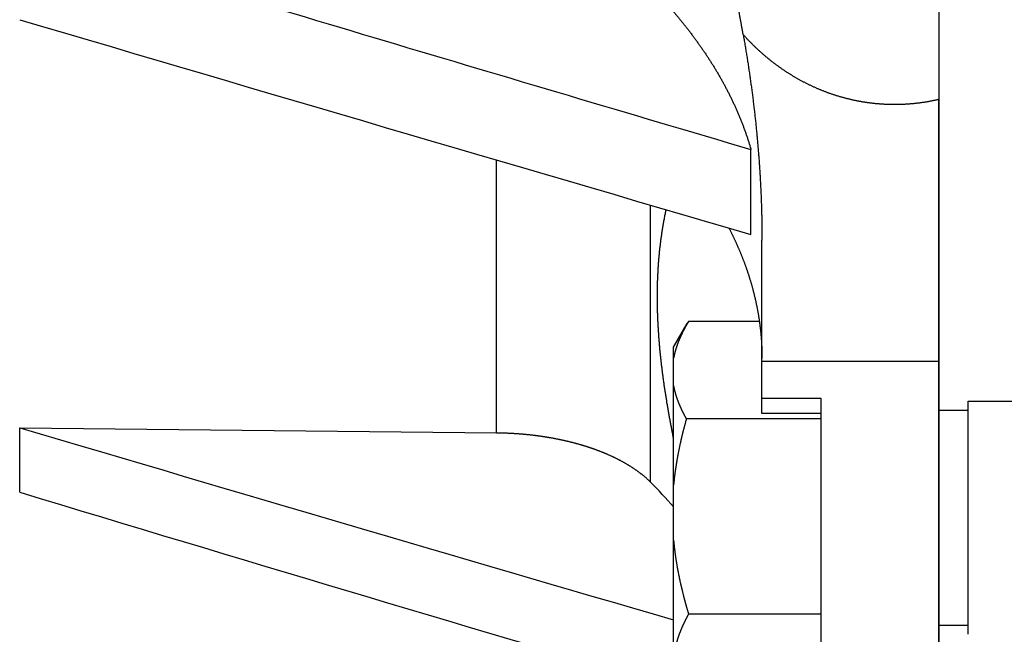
# Model space of a CAD drawing. Header units: millimetres. Extents: x -47 to 473, y 5 to 278.
# Tile 4 of 7: x 326 to 393, y 64 to 106. Entities that reach past the tile are written whole.
import ezdxf

# ---------------------------------------------------------------- set-up
doc = ezdxf.new("R2010")
doc.units = ezdxf.units.MM
doc.header["$MEASUREMENT"] = 0
for name, color, linetype in [('14', 7, 'Continuous'), ('4', 7, 'Continuous'), ('8', 7, 'Continuous')]:
    doc.layers.add(name, color=color, linetype=linetype)

msp = doc.modelspace()

# ---------------------------------------------------------------- linework, layer by layer
at = {"color": 7, "linetype": 'Continuous', "lineweight": 30}
for p, q in [((375.785, 91.223), (375.785, 96.994)), ((376.533, 79.054), (376.533, 90.828)), ((370.533, 83.559), (371.467, 85.176)), ((371.551, 85.319), (371.467, 85.176)), ((376.355, 85.319), (371.551, 85.319)), ((370.533, 60.399), (370.533, 83.558)), ((376.533, 80.094), (380.533, 80.094)), ((380.533, 80.094), (380.533, 53.523)), ((390.533, 79.89), (394.447, 79.89)), ((390.533, 64.068), (390.533, 79.89)), ((380.533, 79.054), (376.533, 79.054)), ((388.533, 79.279), (390.533, 79.279)), ((380.533, 78.69), (371.402, 78.69)), ((326.171, 73.711), (326.171, 78.09)), ((326.171, 78.09), (358.516, 77.757)), ((380.533, 65.438), (371.551, 65.438)), ((388.533, 64.679), (390.533, 64.679))]:
    msp.add_line(p, q, dxfattribs=at)
at = {"color": 254, "linetype": 'Continuous', "lineweight": 30}
for p, q in [((358.516, 77.757), (358.516, 96.279)), ((368.981, 74.395), (368.981, 93.213)), ((388.533, 82.59), (376.533, 82.59))]:
    msp.add_line(p, q, dxfattribs=at)
at = {"color": 7, "linetype": 'Continuous', "lineweight": 30}
for centre, radius, start, end in [((2652.14, 7806.821), 8038.858, 253.1815148, 253.5505724), ((4839.393, 15371.795), 15919.161, 253.5302687, 253.7163874), ((4622.338, 14607.043), 15150.825, 253.5272148, 253.7020792), ((344.169, 49.76), 34.964, 41.05634, 44.79431), ((2537.779, 7387.508), 7640.866, 253.1752926, 253.5225029)]:
    msp.add_arc(centre, radius, start, end, dxfattribs=at)
for points, start_tangent, end_tangent in [([(368.981, 108.042), (369.062, 107.958), (369.144, 107.874), (369.224, 107.789), (369.305, 107.704), (369.386, 107.619), (369.466, 107.534), (369.546, 107.449), (369.625, 107.363), (369.704, 107.277), (369.783, 107.191), (369.862, 107.104), (369.941, 107.017), (370.019, 106.93), (370.097, 106.843), (370.174, 106.755), (370.252, 106.667), (370.328, 106.579), (370.405, 106.491), (370.482, 106.402), (370.558, 106.313), (370.633, 106.224), (370.709, 106.135), (370.784, 106.045), (370.859, 105.955), (370.933, 105.865), (371.007, 105.774), (371.081, 105.683), (371.155, 105.592), (371.228, 105.501), (371.301, 105.409), (371.373, 105.318), (371.445, 105.225), (371.517, 105.133), (371.588, 105.04), (371.659, 104.947), (371.73, 104.854), (371.801, 104.761), (371.871, 104.667), (371.94, 104.573), (372.009, 104.478), (372.078, 104.384), (372.147, 104.289), (372.215, 104.194), (372.283, 104.098), (372.35, 104.003), (372.417, 103.907), (372.484, 103.811), (372.55, 103.714), (372.616, 103.617), (372.681, 103.52), (372.746, 103.423), (372.81, 103.325), (372.875, 103.227), (372.938, 103.129), (373.002, 103.031), (373.064, 102.932), (373.127, 102.833), (373.189, 102.734), (373.251, 102.635), (373.312, 102.535), (373.372, 102.435), (373.433, 102.334), (373.492, 102.234), (373.552, 102.133), (373.611, 102.032), (373.669, 101.93), (373.727, 101.829), (373.784, 101.727), (373.841, 101.625), (373.898, 101.522), (373.954, 101.419), (374.01, 101.316), (374.065, 101.213), (374.119, 101.11), (374.173, 101.006), (374.227, 100.902), (374.28, 100.797), (374.332, 100.693), (374.384, 100.588), (374.436, 100.483), (374.487, 100.378), (374.537, 100.272), (374.587, 100.166), (374.637, 100.06), (374.686, 99.954), (374.734, 99.847), (374.782, 99.74), (374.829, 99.633), (374.875, 99.526), (374.922, 99.418), (374.967, 99.31), (375.012, 99.202), (375.056, 99.094), (375.1, 98.985), (375.143, 98.876), (375.186, 98.767), (375.228, 98.658), (375.27, 98.548), (375.31, 98.439), (375.351, 98.329), (375.39, 98.219), (375.429, 98.108), (375.468, 97.998), (375.505, 97.887), (375.543, 97.776), (375.579, 97.665), (375.615, 97.553), (375.65, 97.442), (375.685, 97.33), (375.719, 97.218), (375.752, 97.106), (375.785, 96.994)], (0.338468, -0.347625), (0.134244, -0.466296)), ([(370.532, 77.396), (370.505, 77.533), (370.478, 77.67), (370.451, 77.807), (370.424, 77.944), (370.397, 78.081), (370.371, 78.218), (370.345, 78.355), (370.32, 78.492), (370.294, 78.629), (370.269, 78.766), (370.244, 78.904), (370.22, 79.041), (370.195, 79.178), (370.171, 79.316), (370.147, 79.453), (370.124, 79.591), (370.101, 79.728), (370.078, 79.866), (370.056, 80.004), (370.033, 80.141), (370.011, 80.279), (369.99, 80.417), (369.969, 80.555), (369.948, 80.693), (369.927, 80.831), (369.907, 80.969), (369.887, 81.107), (369.868, 81.245), (369.849, 81.383), (369.83, 81.522), (369.811, 81.66), (369.793, 81.798), (369.776, 81.937), (369.759, 82.075), (369.742, 82.214), (369.725, 82.352), (369.709, 82.491), (369.693, 82.629), (369.678, 82.768), (369.663, 82.907), (369.649, 83.046), (369.635, 83.185), (369.621, 83.323), (369.608, 83.462), (369.596, 83.601), (369.583, 83.74), (369.572, 83.879), (369.56, 84.018), (369.549, 84.157), (369.539, 84.297), (369.529, 84.436), (369.52, 84.575), (369.511, 84.714), (369.502, 84.854), (369.494, 84.993), (369.487, 85.132), (369.48, 85.271), (369.474, 85.411), (369.468, 85.55), (369.462, 85.69), (369.457, 85.829), (369.453, 85.969), (369.449, 86.108), (369.446, 86.248), (369.443, 86.387), (369.441, 86.527), (369.44, 86.666), (369.439, 86.806), (369.438, 86.945), (369.438, 87.085), (369.439, 87.224), (369.44, 87.364), (369.442, 87.504), (369.445, 87.643), (369.448, 87.783), (369.452, 87.922), (369.456, 88.062), (369.461, 88.201), (369.467, 88.341), (369.473, 88.48), (369.48, 88.619), (369.487, 88.759), (369.495, 88.898), (369.504, 89.037), (369.514, 89.177), (369.524, 89.316), (369.535, 89.455), (369.546, 89.594), (369.558, 89.733), (369.571, 89.872), (369.585, 90.011), (369.599, 90.15), (369.614, 90.289), (369.629, 90.428), (369.646, 90.566), (369.663, 90.705), (369.681, 90.843), (369.699, 90.982), (369.718, 91.12), (369.738, 91.258), (369.759, 91.396), (369.78, 91.534), (369.802, 91.672), (369.825, 91.81), (369.849, 91.947), (369.873, 92.085), (369.898, 92.222), (369.924, 92.359), (369.951, 92.496), (369.978, 92.633), (370.006, 92.769), (370.035, 92.906)], (-0.114401, 0.567196), (0.121581, 0.565784)), ([(374.289, 91.66), (374.327, 91.587), (374.364, 91.514), (374.401, 91.44), (374.438, 91.367), (374.474, 91.293), (374.51, 91.219), (374.546, 91.145), (374.582, 91.07), (374.617, 90.996), (374.652, 90.922), (374.687, 90.847), (374.722, 90.772), (374.756, 90.697), (374.79, 90.622), (374.824, 90.547), (374.857, 90.472), (374.89, 90.396), (374.923, 90.321), (374.956, 90.245), (374.988, 90.169), (375.02, 90.094), (375.052, 90.018), (375.083, 89.941), (375.114, 89.865), (375.145, 89.789), (375.176, 89.712), (375.206, 89.636), (375.236, 89.559), (375.265, 89.482), (375.295, 89.405), (375.324, 89.328), (375.352, 89.251), (375.381, 89.173), (375.409, 89.096), (375.436, 89.018), (375.464, 88.941), (375.491, 88.863), (375.518, 88.785), (375.544, 88.707), (375.57, 88.629), (375.596, 88.551), (375.622, 88.472), (375.647, 88.394), (375.672, 88.315), (375.696, 88.237), (375.72, 88.158), (375.744, 88.079), (375.768, 88), (375.791, 87.921), (375.814, 87.842), (375.836, 87.763), (375.859, 87.683), (375.88, 87.604), (375.902, 87.525), (375.923, 87.445), (375.944, 87.365), (375.965, 87.285), (375.985, 87.206), (376.004, 87.126), (376.024, 87.046), (376.043, 86.966), (376.062, 86.885), (376.08, 86.805), (376.098, 86.725), (376.116, 86.644), (376.133, 86.564), (376.15, 86.483), (376.167, 86.402), (376.183, 86.322), (376.199, 86.241), (376.215, 86.16), (376.23, 86.079), (376.245, 85.998), (376.259, 85.917), (376.273, 85.836), (376.287, 85.755), (376.3, 85.673), (376.313, 85.592), (376.326, 85.51), (376.338, 85.429), (376.35, 85.348), (376.362, 85.266), (376.373, 85.184), (376.384, 85.103), (376.394, 85.021), (376.404, 84.939), (376.414, 84.857), (376.423, 84.775), (376.432, 84.694), (376.441, 84.612), (376.449, 84.53), (376.457, 84.448), (376.464, 84.366), (376.471, 84.283), (376.478, 84.201), (376.484, 84.119), (376.49, 84.037), (376.496, 83.955), (376.501, 83.873), (376.506, 83.79), (376.51, 83.708), (376.514, 83.626), (376.518, 83.543), (376.521, 83.461), (376.524, 83.379), (376.526, 83.297), (376.528, 83.214), (376.53, 83.132), (376.531, 83.05), (376.532, 82.967), (376.533, 82.885), (376.533, 82.803)], (0.156238, -0.303703), (0.00001, -0.341549)), ([(371.467, 85.176), (371.451, 85.148), (371.435, 85.12), (371.419, 85.093), (371.403, 85.065), (371.388, 85.037), (371.372, 85.009), (371.357, 84.981), (371.342, 84.953), (371.326, 84.925), (371.311, 84.897), (371.296, 84.869), (371.281, 84.841), (371.266, 84.813), (371.251, 84.785), (371.237, 84.756), (371.222, 84.728), (371.207, 84.7), (371.193, 84.671), (371.178, 84.643), (371.164, 84.614), (371.15, 84.586), (371.136, 84.557), (371.122, 84.528), (371.108, 84.499), (371.094, 84.471), (371.08, 84.442), (371.067, 84.413), (371.053, 84.384), (371.04, 84.355), (371.027, 84.326), (371.013, 84.296), (371, 84.267), (370.987, 84.238), (370.974, 84.209), (370.962, 84.179), (370.949, 84.15), (370.937, 84.12), (370.924, 84.091), (370.912, 84.061), (370.9, 84.031), (370.888, 84.002), (370.876, 83.972), (370.864, 83.942), (370.852, 83.912), (370.841, 83.882), (370.83, 83.852), (370.818, 83.823), (370.807, 83.792), (370.796, 83.762), (370.785, 83.732), (370.775, 83.702), (370.764, 83.672), (370.754, 83.642), (370.744, 83.611), (370.733, 83.581), (370.724, 83.55), (370.714, 83.52), (370.704, 83.49), (370.695, 83.459), (370.685, 83.428), (370.676, 83.398), (370.667, 83.367), (370.658, 83.336), (370.649, 83.306), (370.641, 83.275), (370.632, 83.244), (370.624, 83.213), (370.616, 83.182), (370.608, 83.151), (370.601, 83.12), (370.593, 83.089), (370.586, 83.058), (370.578, 83.027), (370.571, 82.996), (370.565, 82.965), (370.558, 82.934), (370.551, 82.903), (370.545, 82.871), (370.539, 82.84), (370.533, 82.809)], (-0.067129, -0.116207), (-0.024583, -0.131991)), ([(370.533, 80.944), (370.539, 80.914), (370.545, 80.884), (370.55, 80.855), (370.557, 80.825), (370.563, 80.795), (370.569, 80.766), (370.576, 80.736), (370.583, 80.707), (370.59, 80.677), (370.597, 80.648), (370.604, 80.618), (370.611, 80.589), (370.619, 80.56), (370.626, 80.53), (370.634, 80.501), (370.642, 80.472), (370.65, 80.443), (370.659, 80.414), (370.667, 80.384), (370.676, 80.355), (370.684, 80.326), (370.693, 80.297), (370.702, 80.268), (370.711, 80.24), (370.72, 80.211), (370.73, 80.182), (370.739, 80.153), (370.749, 80.124), (370.759, 80.096), (370.769, 80.067), (370.779, 80.038), (370.789, 80.01), (370.799, 79.981), (370.81, 79.953), (370.82, 79.924), (370.831, 79.896), (370.842, 79.868), (370.852, 79.839), (370.863, 79.811), (370.875, 79.783), (370.886, 79.755), (370.897, 79.727), (370.909, 79.698), (370.92, 79.67), (370.932, 79.642), (370.944, 79.614), (370.956, 79.586), (370.968, 79.559), (370.98, 79.531), (370.992, 79.503), (371.005, 79.475), (371.017, 79.448), (371.03, 79.42), (371.042, 79.392), (371.055, 79.365), (371.068, 79.337), (371.081, 79.31), (371.094, 79.282), (371.107, 79.255), (371.12, 79.228), (371.133, 79.2), (371.147, 79.173), (371.16, 79.146), (371.174, 79.119), (371.188, 79.092), (371.201, 79.064), (371.215, 79.037), (371.229, 79.01), (371.243, 78.984), (371.257, 78.957), (371.271, 78.93), (371.286, 78.903), (371.3, 78.876), (371.314, 78.85), (371.329, 78.823), (371.343, 78.796), (371.358, 78.77), (371.372, 78.743), (371.387, 78.717), (371.402, 78.69)], (0.023336, -0.125328), (0.062533, -0.111162)), ([(371.402, 78.69), (371.387, 78.635), (371.371, 78.58), (371.356, 78.525), (371.341, 78.469), (371.326, 78.414), (371.311, 78.358), (371.296, 78.303), (371.281, 78.247), (371.266, 78.192), (371.251, 78.136), (371.237, 78.081), (371.223, 78.025), (371.208, 77.97), (371.194, 77.914), (371.18, 77.858), (371.166, 77.803), (371.152, 77.747), (371.138, 77.691), (371.125, 77.635), (371.111, 77.58), (371.098, 77.524), (371.084, 77.468), (371.071, 77.412), (371.058, 77.356), (371.045, 77.3), (371.032, 77.244), (371.02, 77.188), (371.007, 77.132), (370.995, 77.076), (370.982, 77.02), (370.97, 76.964), (370.958, 76.908), (370.946, 76.852), (370.934, 76.795), (370.922, 76.739), (370.91, 76.683), (370.899, 76.627), (370.887, 76.57), (370.876, 76.514), (370.865, 76.458), (370.854, 76.401), (370.843, 76.345), (370.832, 76.289), (370.822, 76.232), (370.811, 76.176), (370.801, 76.119), (370.791, 76.063), (370.781, 76.006), (370.771, 75.95), (370.761, 75.893), (370.751, 75.836), (370.742, 75.78), (370.732, 75.723), (370.723, 75.666), (370.714, 75.61), (370.705, 75.553), (370.696, 75.496), (370.687, 75.439), (370.679, 75.383), (370.67, 75.326), (370.662, 75.269), (370.654, 75.212), (370.646, 75.155), (370.638, 75.098), (370.63, 75.041), (370.623, 74.984), (370.615, 74.927), (370.608, 74.871), (370.601, 74.814), (370.594, 74.757), (370.587, 74.7), (370.581, 74.642), (370.574, 74.585), (370.568, 74.528), (370.562, 74.471), (370.556, 74.414), (370.55, 74.357), (370.544, 74.3), (370.539, 74.243), (370.533, 74.186)], (-0.065469, -0.232693), (-0.022407, -0.24069)), ([(358.516, 77.757), (358.587, 77.757), (358.657, 77.755), (358.727, 77.754), (358.797, 77.753), (358.867, 77.751), (358.938, 77.749), (359.008, 77.747), (359.078, 77.745), (359.148, 77.742), (359.218, 77.74), (359.288, 77.737), (359.359, 77.734), (359.429, 77.73), (359.499, 77.727), (359.569, 77.723), (359.639, 77.719), (359.709, 77.715), (359.78, 77.71), (359.85, 77.706), (359.92, 77.701), (359.99, 77.696), (360.06, 77.69), (360.13, 77.685), (360.2, 77.679), (360.27, 77.673), (360.34, 77.667), (360.41, 77.661), (360.48, 77.654), (360.55, 77.647), (360.62, 77.64), (360.69, 77.633), (360.76, 77.626), (360.829, 77.618), (360.899, 77.61), (360.969, 77.602), (361.039, 77.593), (361.109, 77.585), (361.178, 77.576), (361.248, 77.567), (361.318, 77.558), (361.387, 77.548), (361.457, 77.539), (361.526, 77.529), (361.596, 77.519), (361.665, 77.508), (361.735, 77.498), (361.804, 77.487), (361.873, 77.476), (361.943, 77.464), (362.012, 77.453), (362.081, 77.441), (362.15, 77.429), (362.22, 77.417), (362.289, 77.405), (362.358, 77.392), (362.427, 77.379), (362.496, 77.366), (362.565, 77.352), (362.633, 77.339), (362.702, 77.325), (362.771, 77.311), (362.84, 77.297), (362.908, 77.282), (362.977, 77.267), (363.046, 77.252), (363.114, 77.237), (363.183, 77.221), (363.251, 77.205), (363.319, 77.189), (363.388, 77.173), (363.456, 77.156), (363.524, 77.139), (363.592, 77.122), (363.66, 77.105), (363.728, 77.087), (363.796, 77.07), (363.864, 77.051), (363.932, 77.033), (363.999, 77.014), (364.067, 76.995), (364.134, 76.976), (364.202, 76.957), (364.269, 76.937), (364.337, 76.917), (364.404, 76.897), (364.471, 76.876), (364.538, 76.855), (364.605, 76.834), (364.672, 76.813), (364.739, 76.791), (364.805, 76.769), (364.872, 76.747), (364.938, 76.724), (365.005, 76.701), (365.071, 76.678), (365.137, 76.655), (365.203, 76.631), (365.269, 76.607), (365.335, 76.583), (365.401, 76.558), (365.466, 76.533), (365.532, 76.508), (365.597, 76.482), (365.663, 76.456), (365.728, 76.43), (365.793, 76.404), (365.858, 76.377), (365.922, 76.35), (365.987, 76.322), (366.051, 76.294), (366.116, 76.266), (366.18, 76.237), (366.244, 76.209), (366.308, 76.179), (366.372, 76.15), (366.435, 76.12), (366.498, 76.09), (366.562, 76.059), (366.625, 76.028), (366.687, 75.997), (366.75, 75.965), (366.813, 75.933), (366.875, 75.9), (366.937, 75.868), (366.999, 75.834), (367.06, 75.801), (367.122, 75.767), (367.183, 75.732), (367.244, 75.698), (367.305, 75.662), (367.365, 75.627), (367.426, 75.591), (367.486, 75.554), (367.546, 75.517), (367.605, 75.48), (367.664, 75.442), (367.723, 75.404), (367.782, 75.366), (367.84, 75.327), (367.898, 75.287), (367.956, 75.247), (368.014, 75.207), (368.071, 75.166), (368.127, 75.124), (368.184, 75.083), (368.24, 75.04), (368.296, 74.997), (368.351, 74.954), (368.406, 74.91), (368.461, 74.866), (368.515, 74.821), (368.569, 74.776), (368.622, 74.73), (368.675, 74.684), (368.727, 74.637), (368.779, 74.589), (368.83, 74.542), (368.881, 74.493), (368.931, 74.444), (368.981, 74.395)], (0.288005, -0.002953), (0.203129, -0.204282)), ([(370.533, 70.458), (370.539, 70.394), (370.545, 70.33), (370.552, 70.266), (370.558, 70.202), (370.565, 70.139), (370.572, 70.075), (370.579, 70.011), (370.587, 69.948), (370.594, 69.884), (370.602, 69.82), (370.61, 69.757), (370.618, 69.693), (370.627, 69.629), (370.635, 69.566), (370.644, 69.502), (370.653, 69.439), (370.662, 69.375), (370.671, 69.312), (370.681, 69.248), (370.69, 69.185), (370.7, 69.122), (370.71, 69.058), (370.72, 68.995), (370.73, 68.932), (370.741, 68.868), (370.752, 68.805), (370.762, 68.742), (370.773, 68.679), (370.785, 68.616), (370.796, 68.552), (370.807, 68.489), (370.819, 68.426), (370.831, 68.363), (370.843, 68.3), (370.855, 68.237), (370.867, 68.174), (370.88, 68.111), (370.892, 68.048), (370.905, 67.986), (370.918, 67.923), (370.931, 67.86), (370.944, 67.797), (370.958, 67.735), (370.971, 67.672), (370.985, 67.609), (370.999, 67.547), (371.013, 67.484), (371.027, 67.422), (371.042, 67.359), (371.056, 67.297), (371.071, 67.234), (371.085, 67.172), (371.1, 67.109), (371.115, 67.047), (371.13, 66.985), (371.146, 66.922), (371.161, 66.86), (371.177, 66.798), (371.192, 66.736), (371.208, 66.674), (371.224, 66.612), (371.24, 66.55), (371.256, 66.488), (371.273, 66.426), (371.289, 66.364), (371.306, 66.302), (371.323, 66.24), (371.34, 66.178), (371.357, 66.116), (371.374, 66.054), (371.391, 65.993), (371.408, 65.931), (371.426, 65.869), (371.443, 65.808), (371.461, 65.746), (371.479, 65.684), (371.497, 65.623), (371.515, 65.561), (371.533, 65.5), (371.551, 65.438)], (0.025024, -0.268734), (0.077129, -0.258636)), ([(371.551, 65.438), (371.536, 65.41), (371.52, 65.382), (371.505, 65.354), (371.489, 65.326), (371.474, 65.298), (371.459, 65.27), (371.444, 65.242), (371.428, 65.213), (371.413, 65.185), (371.399, 65.157), (371.384, 65.128), (371.369, 65.1), (371.354, 65.071), (371.34, 65.043), (371.325, 65.014), (371.311, 64.986), (371.297, 64.957), (371.283, 64.928), (371.268, 64.899), (371.254, 64.871), (371.24, 64.842), (371.227, 64.813), (371.213, 64.784), (371.199, 64.755), (371.186, 64.726), (371.172, 64.697), (371.159, 64.668), (371.146, 64.639), (371.133, 64.609), (371.12, 64.58), (371.107, 64.551), (371.094, 64.521), (371.081, 64.492), (371.069, 64.462), (371.056, 64.433), (371.044, 64.403), (371.031, 64.374), (371.019, 64.344), (371.007, 64.314), (370.995, 64.285), (370.984, 64.255), (370.972, 64.225), (370.96, 64.195), (370.949, 64.165), (370.938, 64.135), (370.926, 64.105), (370.915, 64.075), (370.904, 64.045), (370.894, 64.015), (370.883, 63.985), (370.872, 63.954), (370.862, 63.924), (370.852, 63.894), (370.842, 63.863), (370.832, 63.833), (370.822, 63.802), (370.812, 63.772), (370.803, 63.741), (370.793, 63.711), (370.784, 63.68), (370.775, 63.649), (370.766, 63.618), (370.757, 63.588), (370.748, 63.557), (370.74, 63.526), (370.731, 63.495), (370.723, 63.464), (370.715, 63.433), (370.707, 63.402), (370.699, 63.371), (370.692, 63.34), (370.684, 63.309), (370.677, 63.277), (370.67, 63.246), (370.663, 63.215), (370.656, 63.183), (370.65, 63.152), (370.643, 63.121), (370.637, 63.089), (370.631, 63.058), (370.625, 63.026), (370.619, 62.995), (370.614, 62.963), (370.608, 62.932), (370.603, 62.9), (370.598, 62.868), (370.593, 62.837), (370.589, 62.805), (370.584, 62.773), (370.58, 62.741), (370.576, 62.709), (370.572, 62.678), (370.568, 62.646), (370.565, 62.614), (370.561, 62.582), (370.558, 62.55), (370.555, 62.518), (370.552, 62.486), (370.55, 62.454), (370.547, 62.422), (370.545, 62.39), (370.543, 62.358), (370.541, 62.326), (370.539, 62.294), (370.538, 62.262), (370.537, 62.23), (370.536, 62.198), (370.535, 62.166), (370.534, 62.134), (370.534, 62.102), (370.533, 62.07), (370.533, 62.038)], (-0.064864, -0.115945), (-0.000015, -0.132882))]:
    msp.add_spline(points, degree=3, dxfattribs=dict(at, start_tangent=start_tangent, end_tangent=end_tangent))
at = {"layer": '14', "color": 7, "linetype": 'Continuous', "lineweight": 30}
msp.add_line((388.533, 125.666), (388.533, 82.59), dxfattribs=at)
for points, start_tangent, end_tangent in [([(375.259, 104.79), (375.245, 104.868), (375.231, 104.947), (375.217, 105.025), (375.203, 105.104), (375.189, 105.182), (375.175, 105.26), (375.161, 105.339), (375.147, 105.417), (375.133, 105.495), (375.119, 105.574), (375.105, 105.652), (375.091, 105.731), (375.077, 105.809), (375.062, 105.887), (375.048, 105.965), (375.034, 106.044), (375.019, 106.122), (375.005, 106.2), (374.99, 106.279), (374.976, 106.357), (374.961, 106.435), (374.947, 106.514), (374.932, 106.592), (374.918, 106.67), (374.903, 106.748), (374.888, 106.827), (374.873, 106.905), (374.859, 106.983), (374.844, 107.061), (374.829, 107.14), (374.814, 107.218), (374.799, 107.296), (374.784, 107.374), (374.769, 107.452), (374.754, 107.53), (374.739, 107.609), (374.723, 107.687), (374.708, 107.765), (374.693, 107.843), (374.677, 107.921), (374.662, 107.999), (374.646, 108.077), (374.631, 108.156), (374.615, 108.234), (374.6, 108.312), (374.584, 108.39), (374.568, 108.468), (374.552, 108.546), (374.537, 108.624), (374.521, 108.702), (374.505, 108.78), (374.489, 108.858), (374.473, 108.936), (374.456, 109.014), (374.44, 109.092), (374.424, 109.17), (374.408, 109.248), (374.391, 109.326), (374.375, 109.404), (374.358, 109.481), (374.342, 109.559), (374.325, 109.637), (374.308, 109.715), (374.292, 109.793), (374.275, 109.871), (374.258, 109.948), (374.241, 110.026), (374.224, 110.104), (374.207, 110.182), (374.19, 110.26), (374.173, 110.337), (374.155, 110.415), (374.138, 110.493), (374.121, 110.57), (374.103, 110.648), (374.086, 110.726), (374.068, 110.803), (374.05, 110.881), (374.032, 110.959), (374.015, 111.036)], (-0.058151, 0.330137), (-0.07526, 0.326665)), ([(375.259, 104.792), (375.289, 104.619), (375.319, 104.446), (375.348, 104.273), (375.378, 104.1), (375.407, 103.927), (375.435, 103.754), (375.464, 103.581), (375.492, 103.407), (375.519, 103.234), (375.546, 103.061), (375.573, 102.887), (375.6, 102.714), (375.626, 102.541), (375.652, 102.367), (375.678, 102.193), (375.703, 102.02), (375.728, 101.846), (375.752, 101.672), (375.777, 101.498), (375.8, 101.325), (375.824, 101.151), (375.847, 100.977), (375.87, 100.803), (375.892, 100.629), (375.914, 100.455), (375.936, 100.28), (375.957, 100.106), (375.978, 99.932), (375.999, 99.758), (376.019, 99.583), (376.039, 99.409), (376.058, 99.235), (376.078, 99.06), (376.096, 98.886), (376.115, 98.711), (376.133, 98.536), (376.15, 98.362), (376.168, 98.187), (376.184, 98.012), (376.201, 97.838), (376.217, 97.663), (376.233, 97.488), (376.248, 97.313), (376.263, 97.138), (376.278, 96.963), (376.292, 96.789), (376.305, 96.614), (376.319, 96.439), (376.332, 96.263), (376.344, 96.088), (376.357, 95.913), (376.368, 95.738), (376.38, 95.563), (376.391, 95.388), (376.401, 95.213), (376.412, 95.037), (376.421, 94.862), (376.431, 94.687), (376.44, 94.512), (376.448, 94.336), (376.457, 94.161), (376.464, 93.986), (376.472, 93.81), (376.479, 93.635), (376.485, 93.46), (376.491, 93.284), (376.497, 93.109), (376.502, 92.933), (376.507, 92.758), (376.512, 92.583), (376.516, 92.407), (376.519, 92.232), (376.523, 92.056), (376.525, 91.881), (376.528, 91.705), (376.53, 91.53), (376.531, 91.355), (376.532, 91.179), (376.533, 91.004), (376.533, 90.828)], (0.128221, -0.727499), (0.00003, -0.738717))]:
    msp.add_spline(points, degree=3, dxfattribs=dict(at, start_tangent=start_tangent, end_tangent=end_tangent))
at = {"layer": '14', "color": 254, "linetype": 'Continuous', "lineweight": 30, "start_tangent": (-0.366528, -0.086021), "end_tangent": (-0.25071, 0.281008)}
msp.add_spline([(388.533, 100.383), (388.444, 100.363), (388.354, 100.343), (388.264, 100.323), (388.175, 100.304), (388.085, 100.286), (387.995, 100.269), (387.904, 100.252), (387.814, 100.235), (387.724, 100.22), (387.633, 100.205), (387.542, 100.19), (387.451, 100.176), (387.361, 100.163), (387.27, 100.151), (387.179, 100.139), (387.087, 100.128), (386.996, 100.117), (386.905, 100.107), (386.813, 100.098), (386.722, 100.089), (386.631, 100.081), (386.539, 100.074), (386.447, 100.067), (386.356, 100.061), (386.264, 100.055), (386.172, 100.051), (386.081, 100.046), (385.989, 100.043), (385.897, 100.04), (385.805, 100.038), (385.714, 100.036), (385.622, 100.035), (385.53, 100.035), (385.438, 100.035), (385.346, 100.036), (385.255, 100.038), (385.163, 100.04), (385.071, 100.043), (384.979, 100.047), (384.888, 100.051), (384.796, 100.056), (384.704, 100.061), (384.613, 100.067), (384.521, 100.074), (384.43, 100.082), (384.338, 100.09), (384.247, 100.098), (384.155, 100.108), (384.064, 100.118), (383.973, 100.128), (383.882, 100.14), (383.791, 100.151), (383.7, 100.164), (383.609, 100.177), (383.518, 100.191), (383.427, 100.205), (383.337, 100.22), (383.246, 100.236), (383.156, 100.252), (383.066, 100.269), (382.976, 100.287), (382.886, 100.305), (382.796, 100.324), (382.706, 100.343), (382.616, 100.364), (382.527, 100.384), (382.438, 100.406), (382.349, 100.428), (382.26, 100.45), (382.171, 100.473), (382.082, 100.497), (381.994, 100.521), (381.905, 100.546), (381.817, 100.572), (381.729, 100.598), (381.641, 100.625), (381.554, 100.653), (381.466, 100.681), (381.379, 100.709), (381.292, 100.739), (381.205, 100.768), (381.118, 100.799), (381.032, 100.83), (380.946, 100.861), (380.86, 100.894), (380.774, 100.926), (380.689, 100.96), (380.603, 100.994), (380.518, 101.028), (380.433, 101.063), (380.349, 101.099), (380.264, 101.135), (380.18, 101.172), (380.096, 101.21), (380.013, 101.247), (379.93, 101.286), (379.846, 101.325), (379.764, 101.365), (379.681, 101.405), (379.599, 101.446), (379.517, 101.487), (379.435, 101.529), (379.354, 101.571), (379.273, 101.614), (379.192, 101.657), (379.111, 101.701), (379.031, 101.746), (378.951, 101.791), (378.871, 101.836), (378.792, 101.882), (378.713, 101.929), (378.634, 101.976), (378.556, 102.024), (378.477, 102.072), (378.4, 102.121), (378.322, 102.17), (378.245, 102.219), (378.168, 102.27), (378.092, 102.32), (378.015, 102.372), (377.939, 102.423), (377.864, 102.476), (377.789, 102.528), (377.714, 102.581), (377.639, 102.635), (377.565, 102.689), (377.491, 102.744), (377.417, 102.799), (377.344, 102.855), (377.271, 102.911), (377.199, 102.967), (377.126, 103.024), (377.055, 103.082), (376.983, 103.14), (376.912, 103.198), (376.841, 103.257), (376.771, 103.316), (376.701, 103.376), (376.631, 103.436), (376.562, 103.497), (376.493, 103.558), (376.424, 103.619), (376.356, 103.681), (376.289, 103.743), (376.221, 103.806), (376.154, 103.869), (376.088, 103.932), (376.021, 103.996), (375.956, 104.06), (375.89, 104.125), (375.825, 104.19), (375.761, 104.255), (375.696, 104.321), (375.633, 104.387), (375.569, 104.454), (375.506, 104.521), (375.444, 104.588), (375.382, 104.655), (375.32, 104.723), (375.259, 104.792)], degree=3, dxfattribs=at)
at = {"layer": '4', "color": 7, "linetype": 'Continuous', "lineweight": 30}
msp.add_line((388.533, 82.59), (388.533, 53.479), dxfattribs=at)
at = {"layer": '8', "color": 40, "linetype": 'Continuous', "lineweight": 30}
msp.add_line((388.533, 53.479), (388.533, 100.383), dxfattribs=at)

doc.saveas('drawing.dxf')
